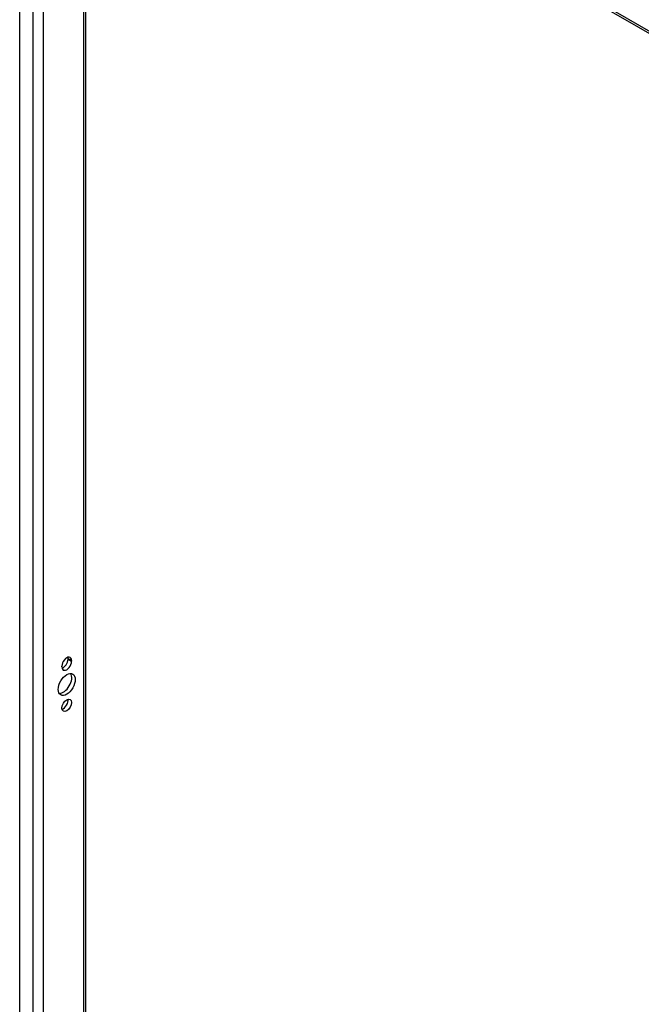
# Model space of a CAD drawing. Header units: inches. Extents: x 17 to 237, y 17 to 149.
# Tile 101 of 118: x 203 to 211, y 95 to 108. Entities that reach past the tile are written whole.
import ezdxf

# ---------------------------------------------------------------- set-up
doc = ezdxf.new("R2010")
doc.units = ezdxf.units.IN
doc.header["$MEASUREMENT"] = 0
doc.layers.add('Visible Edges(ANSI)', color=7, linetype='Continuous', lineweight=25)
doc.layers.add('Visible Tangent Edges(ANSI)', color=7, linetype='Continuous', lineweight=25)

msp = doc.modelspace()

# ---------------------------------------------------------------- linework, layer by layer
at = {"layer": 'Visible Edges(ANSI)'}
for p, q in [((202.666, 84.913), (202.666, 112.842)), ((227.173, 98.766), (202.932, 112.761)), ((203.572, 112.392), (203.572, 85.139)), ((203.331, 99.308), (203.331, 99.319)), ((203.247, 99.204), (203.247, 99.215)), ((203.379, 99.291), (203.379, 99.281))]:
    msp.add_line(p, q, dxfattribs=at)
for centre, major_axis, start_param, end_param in [((203.313, 99.253), (0.0468, 0.081), 5.497787, 8.63938), ((203.265, 99.27), (0.0467, 0.081), 3.681737, 5.497787), ((203.265, 99.281), (0.0467, 0.081), 5.497787, 5.743041), ((203.313, 99.242), (-0.0468, -0.081), 5.497787, 8.63938), ((203.265, 98.99), (-0.083, -0.143), 0.295704, 2.845888), ((203.265, 98.704), (0.0467, 0.081), 3.681737, 5.743041)]:
    msp.add_ellipse(centre, major_axis=major_axis, ratio=0.57735, start_param=start_param, end_param=end_param, dxfattribs=at)
for centre, major_axis in [((203.313, 98.962), (-0.083, -0.143)), ((203.313, 98.676), (-0.0467, -0.081))]:
    msp.add_ellipse(centre, major_axis=major_axis, ratio=0.57735, dxfattribs=at)
at = {"layer": 'Visible Tangent Edges(ANSI)'}
for p, q in [((202.847, 112.844), (227.218, 98.774)), ((202.847, 112.844), (202.847, 84.703)), ((202.987, 112.73), (202.987, 84.809)), ((203.543, 112.409), (203.543, 85.13)), ((203.331, 99.319), (203.379, 99.291)), ((203.331, 99.308), (203.379, 99.281))]:
    msp.add_line(p, q, dxfattribs=at)

doc.saveas('drawing.dxf')
